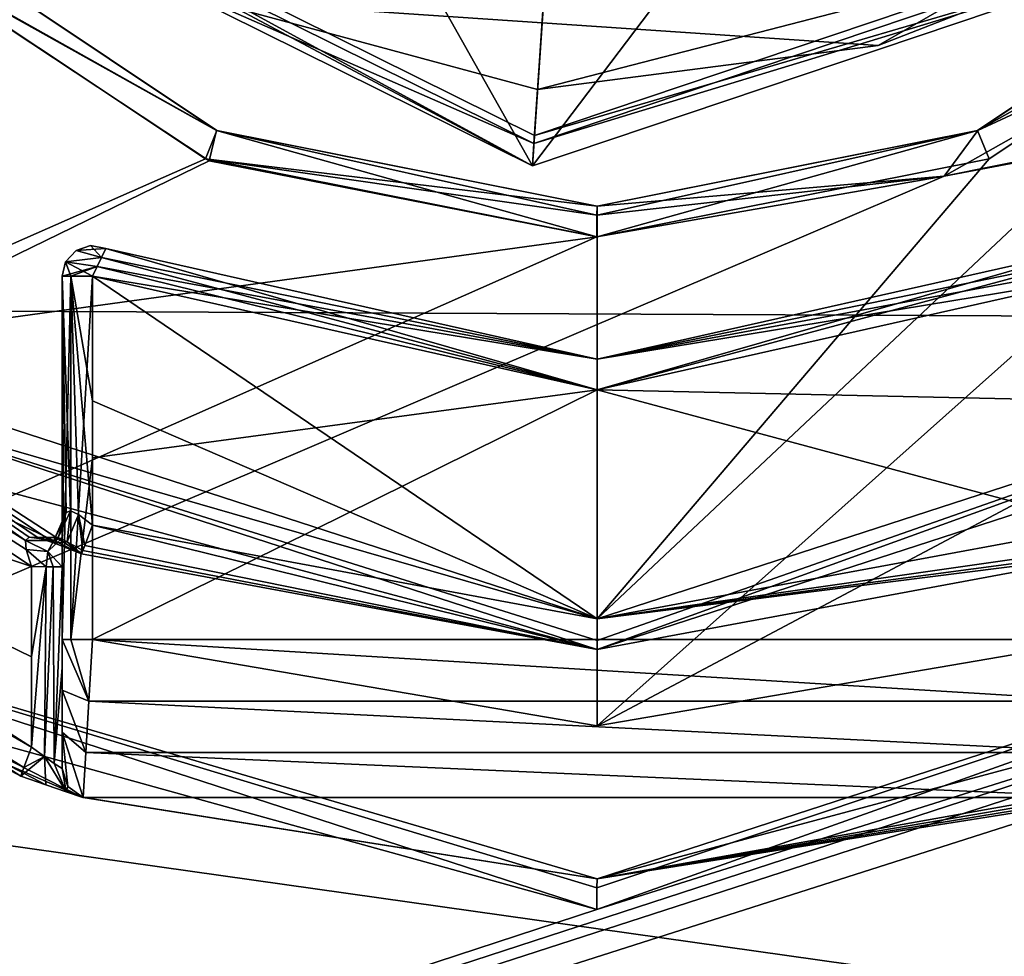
# Model space of a CAD drawing. Header units: millimetres. Extents: x -98 to 58, y -78 to 78.
# Tile 8 of 106: x -58.28 to -51.84, y -11.41 to -5.28. Entities that reach past the tile are written whole.
import ezdxf

# ---------------------------------------------------------------- set-up
doc = ezdxf.new("R2010")
doc.units = ezdxf.units.MM
doc.header["$LTSCALE"] = 52.148148
for name, color, linetype in [('334', 7, 'CONTINUOUS'), ('343', 7, 'CONTINUOUS'), ('345', 7, 'CONTINUOUS'), ('346', 7, 'CONTINUOUS'), ('352', 7, 'CONTINUOUS'), ('354', 7, 'CONTINUOUS'), ('355', 7, 'CONTINUOUS'), ('357', 7, 'CONTINUOUS'), ('373', 7, 'CONTINUOUS'), ('374', 7, 'CONTINUOUS'), ('375', 7, 'CONTINUOUS'), ('377', 7, 'CONTINUOUS'), ('383', 7, 'CONTINUOUS'), ('384', 7, 'CONTINUOUS'), ('385', 7, 'CONTINUOUS'), ('386', 7, 'CONTINUOUS'), ('406', 7, 'CONTINUOUS'), ('417', 7, 'CONTINUOUS'), ('418', 7, 'CONTINUOUS'), ('423', 7, 'CONTINUOUS'), ('424', 7, 'CONTINUOUS'), ('480', 7, 'CONTINUOUS'), ('484', 7, 'CONTINUOUS'), ('488', 7, 'CONTINUOUS'), ('492', 7, 'CONTINUOUS'), ('494', 7, 'CONTINUOUS'), ('500', 7, 'CONTINUOUS'), ('501', 7, 'CONTINUOUS'), ('503', 7, 'CONTINUOUS'), ('504', 7, 'CONTINUOUS'), ('507', 7, 'CONTINUOUS'), ('533', 7, 'CONTINUOUS'), ('534', 7, 'CONTINUOUS'), ('584', 7, 'CONTINUOUS'), ('590', 7, 'CONTINUOUS'), ('591', 7, 'CONTINUOUS'), ('618', 7, 'CONTINUOUS'), ('622', 7, 'CONTINUOUS'), ('633', 7, 'CONTINUOUS'), ('641', 7, 'CONTINUOUS'), ('729', 7, 'CONTINUOUS'), ('740', 7, 'CONTINUOUS'), ('742', 7, 'CONTINUOUS'), ('746', 7, 'CONTINUOUS'), ('748', 7, 'CONTINUOUS'), ('755', 7, 'CONTINUOUS'), ('808', 7, 'CONTINUOUS'), ('809', 7, 'CONTINUOUS')]:
    doc.layers.add(name, color=color, linetype=linetype)

msp = doc.modelspace()

# ---------------------------------------------------------------- linework, layer by layer
at = {"layer": '334', "linetype": 'CONTINUOUS'}
for points in [[(-59.0582, -3.9779, 46), (-54.9102, -6.036, 46), (-54.8526, -5.1879, 46), (-59.0582, -3.9779, 46)], [(-54.9102, -6.036, 46), (-50.5219, -4.558, 46), (-54.8526, -5.1879, 46), (-54.9102, -6.036, 46)]]:
    msp.add_3dface(points, dxfattribs=at)
at = {"layer": '343', "linetype": 'CONTINUOUS'}
for points in [[(-54.9238, -6.2356, 45.7999), (-59.209, -4.1095, 45.7999), (-54.9238, -6.2356, 20), (-54.9238, -6.2356, 45.7999)], [(-54.9238, -6.2356, 20), (-59.209, -4.1095, 45.7999), (-59.2089, -4.1096, 20), (-54.9238, -6.2356, 20)], [(-50.3903, -4.7088, 45.7999), (-54.9238, -6.2356, 45.7999), (-50.3904, -4.7089, 20), (-50.3903, -4.7088, 45.7999)], [(-50.3904, -4.7089, 20), (-54.9238, -6.2356, 45.7999), (-54.9238, -6.2356, 20), (-50.3904, -4.7089, 20)]]:
    msp.add_3dface(points, dxfattribs=at)
at = {"layer": '345', "linetype": 'CONTINUOUS'}
for points in [[(-59.0582, -3.9779, 46), (-59.209, -4.1095, 45.7999), (-54.9238, -6.2356, 45.7999), (-59.0582, -3.9779, 46)], [(-54.9102, -6.036, 46), (-59.0582, -3.9779, 46), (-54.9238, -6.2356, 45.7999), (-54.9102, -6.036, 46)], [(-50.5219, -4.558, 46), (-54.9102, -6.036, 46), (-50.3903, -4.7088, 45.7999), (-50.5219, -4.558, 46)], [(-54.9102, -6.036, 46), (-54.9238, -6.2356, 45.7999), (-50.3903, -4.7088, 45.7999), (-54.9102, -6.036, 46)]]:
    msp.add_3dface(points, dxfattribs=at)
at = {"layer": '346', "linetype": 'CONTINUOUS'}
for points in [[(-57.137, -2.3014, 20), (-54.9238, -6.2356, 20), (-59.2089, -4.1096, 20), (-57.137, -2.3014, 20)], [(-57.137, -2.3014, 20), (-54.7373, -3.4919, 20), (-54.9238, -6.2356, 20), (-57.137, -2.3014, 20)], [(-54.7373, -3.4919, 20), (-52.1986, -2.637, 20), (-54.9238, -6.2356, 20), (-54.7373, -3.4919, 20)], [(-52.1986, -2.637, 20), (-50.3904, -4.7089, 20), (-54.9238, -6.2356, 20), (-52.1986, -2.637, 20)]]:
    msp.add_3dface(points, dxfattribs=at)
at = {"layer": '352', "linetype": 'CONTINUOUS'}
for points in [[(-52.6624, -5.4485, 56.5), (-50.7154, -4.3289, 56.5), (-57.0578, -5.1498, 56.5), (-52.6624, -5.4485, 56.5)], [(-54.8899, -5.7368, 56.5), (-52.6624, -5.4485, 56.5), (-57.0578, -5.1498, 56.5), (-54.8899, -5.7368, 56.5)]]:
    msp.add_3dface(points, dxfattribs=at)
at = {"layer": '354', "linetype": 'CONTINUOUS'}
for points in [[(-54.9238, -6.2356, 46.5), (-59.2089, -4.1096, 46.5), (-54.8187, -4.6891, 46.5), (-54.9238, -6.2356, 46.5)], [(-50.3904, -4.7089, 46.5), (-54.9238, -6.2356, 46.5), (-54.8187, -4.6891, 46.5), (-50.3904, -4.7089, 46.5)]]:
    msp.add_3dface(points, dxfattribs=at)
at = {"layer": '355', "linetype": 'CONTINUOUS'}
for points in [[(-59.2089, -4.1096, 46.5), (-54.9238, -6.2356, 46.5), (-59.2089, -4.1096, 56), (-59.2089, -4.1096, 46.5)], [(-59.2089, -4.1096, 56), (-54.9238, -6.2356, 46.5), (-54.9238, -6.2356, 56), (-59.2089, -4.1096, 56)], [(-54.9238, -6.2356, 46.5), (-50.3904, -4.7089, 46.5), (-54.9238, -6.2356, 56), (-54.9238, -6.2356, 46.5)], [(-54.9238, -6.2356, 56), (-50.3904, -4.7089, 46.5), (-50.3904, -4.7089, 56), (-54.9238, -6.2356, 56)]]:
    msp.add_3dface(points, dxfattribs=at)
at = {"layer": '357', "linetype": 'CONTINUOUS'}
for points in [[(-59.2089, -4.1096, 56), (-54.9238, -6.2356, 56), (-59.0986, -4.0133, 56.3536), (-59.2089, -4.1096, 56)], [(-57.0578, -5.1498, 56.5), (-59.0986, -4.0133, 56.3536), (-54.9138, -6.0895, 56.3536), (-57.0578, -5.1498, 56.5)], [(-59.0986, -4.0133, 56.3536), (-54.9238, -6.2356, 56), (-54.9138, -6.0895, 56.3536), (-59.0986, -4.0133, 56.3536)], [(-50.7154, -4.3289, 56.5), (-52.6624, -5.4485, 56.5), (-50.4867, -4.5986, 56.3536), (-50.7154, -4.3289, 56.5)], [(-54.8899, -5.7368, 56.5), (-54.9138, -6.0895, 56.3536), (-50.4867, -4.5986, 56.3536), (-54.8899, -5.7368, 56.5)], [(-54.9138, -6.0895, 56.3536), (-50.3904, -4.7089, 56), (-50.4867, -4.5986, 56.3536), (-54.9138, -6.0895, 56.3536)], [(-52.6624, -5.4485, 56.5), (-54.8899, -5.7368, 56.5), (-50.4867, -4.5986, 56.3536), (-52.6624, -5.4485, 56.5)], [(-54.9238, -6.2356, 56), (-50.3904, -4.7089, 56), (-54.9138, -6.0895, 56.3536), (-54.9238, -6.2356, 56)], [(-54.8899, -5.7368, 56.5), (-57.0578, -5.1498, 56.5), (-54.9138, -6.0895, 56.3536), (-54.8899, -5.7368, 56.5)]]:
    msp.add_3dface(points, dxfattribs=at)
at = {"layer": '373', "linetype": 'CONTINUOUS'}
for points in [[(-52.0126, -6.0052, 27.6), (-52.0114, -6.0047, 28.617), (-49.9038, -4.5962, 27.6), (-52.0126, -6.0052, 27.6)], [(-52.0114, -6.0047, 28.617), (-49.9012, -4.5936, 28.643), (-49.9038, -4.5962, 27.6), (-52.0114, -6.0047, 28.617)], [(-54.5, -6.5, 28.5864), (-52.0114, -6.0047, 28.617), (-54.5, -6.5, 27.6), (-54.5, -6.5, 28.5864)], [(-54.5, -6.5, 27.6), (-52.0114, -6.0047, 28.617), (-52.0126, -6.0052, 27.6), (-54.5, -6.5, 27.6)]]:
    msp.add_3dface(points, dxfattribs=at)
at = {"layer": '374', "linetype": 'CONTINUOUS'}
for points in [[(-59.097, -4.5953, 28.5299), (-56.9889, -6.0046, 28.5558), (-59.0962, -4.5962, 27.6), (-59.097, -4.5953, 28.5299)], [(-59.0962, -4.5962, 27.6), (-56.9889, -6.0046, 28.5558), (-56.9874, -6.0052, 27.6), (-59.0962, -4.5962, 27.6)], [(-56.9889, -6.0046, 28.5558), (-54.5, -6.5, 28.5864), (-56.9874, -6.0052, 27.6), (-56.9889, -6.0046, 28.5558)], [(-54.5, -6.5, 28.5864), (-54.5, -6.5, 27.6), (-56.9874, -6.0052, 27.6), (-54.5, -6.5, 28.5864)]]:
    msp.add_3dface(points, dxfattribs=at)
at = {"layer": '375', "linetype": 'CONTINUOUS'}
for points in [[(-90.8905, -23.0337, 25.0381), (-94.5387, 0, 25.0381), (-54.5024, -11.1008, 25.7726), (-90.8905, -23.0337, 25.0381)], [(-54.5024, -11.1008, 25.7726), (-94.5387, 0, 25.0381), (-61.028, -8.9801, 25.6946), (-54.5024, -11.1008, 25.7726)], [(-90.8905, -23.0337, 25.0381), (-25.3145, -2.0875, 25.9944), (-80.3031, -43.8128, 25.0381), (-90.8905, -23.0337, 25.0381)], [(-25.3145, -2.0875, 25.9944), (-90.8905, -23.0337, 25.0381), (-48.1467, -9.1012, 25.8485), (-25.3145, -2.0875, 25.9944)], [(-25.3145, -2.0875, 25.9944), (-25.0434, -4.2436, 25.9925), (-80.3031, -43.8128, 25.0381), (-25.3145, -2.0875, 25.9944)], [(-80.3031, -43.8128, 25.0381), (-25.0434, -4.2436, 25.9925), (-63.8128, -60.3031, 25.0381), (-80.3031, -43.8128, 25.0381)], [(-25.0434, -4.2436, 25.9925), (-24.461, -6.8442, 25.9884), (-63.8128, -60.3031, 25.0381), (-25.0434, -4.2436, 25.9925)], [(-63.8128, -60.3031, 25.0381), (-24.461, -6.8442, 25.9884), (-43.0337, -70.8905, 25.0381), (-63.8128, -60.3031, 25.0381)], [(-90.8905, -23.0337, 25.0381), (-54.5024, -11.1008, 25.7726), (-48.1467, -9.1012, 25.8485), (-90.8905, -23.0337, 25.0381)]]:
    msp.add_3dface(points, dxfattribs=at)
at = {"layer": '377', "linetype": 'CONTINUOUS'}
for points in [[(-20.9467, -0.3773, 28.9998), (-20.9501, -0.0025, 28.9998), (-52.2314, -6.3039, 28.8135), (-20.9467, -0.3773, 28.9998)], [(-52.2314, -6.3039, 28.8135), (-20.9501, -0.0025, 28.9998), (-50.2723, -5.1964, 28.8369), (-52.2314, -6.3039, 28.8135)], [(-92.8062, -23.6562, 27.9864), (-81.9326, -44.9967, 27.9864), (-20.9467, -0.3773, 28.9998), (-92.8062, -23.6562, 27.9864)], [(-92.8062, -23.6562, 27.9864), (-20.9467, -0.3773, 28.9998), (-52.2314, -6.3039, 28.8135), (-92.8062, -23.6562, 27.9864)], [(-20.9467, -0.3773, 28.9998), (-81.9326, -44.9967, 27.9864), (-20.9358, -0.773, 28.9997), (-20.9467, -0.3773, 28.9998)], [(-81.9326, -44.9967, 27.9864), (-64.9967, -61.9326, 27.9864), (-20.9358, -0.773, 28.9997), (-81.9326, -44.9967, 27.9864)], [(-20.9358, -0.773, 28.9997), (-64.9967, -61.9326, 27.9864), (-20.9094, -1.3043, 28.9996), (-20.9358, -0.773, 28.9997)], [(-64.9967, -61.9326, 27.9864), (-43.6562, -72.8062, 27.9864), (-20.9094, -1.3043, 28.9996), (-64.9967, -61.9326, 27.9864)], [(-59.224, -4.7542, 28.73), (-92.8062, -23.6562, 27.9864), (-57.0375, -6.2024, 28.7561), (-59.224, -4.7542, 28.73)], [(-57.0375, -6.2024, 28.7561), (-92.8062, -23.6562, 27.9864), (-54.5024, -6.7005, 28.7864), (-57.0375, -6.2024, 28.7561)], [(-54.5024, -6.7005, 28.7864), (-92.8062, -23.6562, 27.9864), (-52.2314, -6.3039, 28.8135), (-54.5024, -6.7005, 28.7864)]]:
    msp.add_3dface(points, dxfattribs=at)
at = {"layer": '383', "linetype": 'CONTINUOUS'}
for points in [[(-59.2, -8.1406, 24.4), (-57.8718, -8.7745, 24), (-61.1469, -6.6467, 24), (-59.2, -8.1406, 24.4)], [(-48.9748, -7.6048, 27.2), (-54.4999, -9.4, 24), (-54.5, -9.4, 24.4), (-48.9748, -7.6048, 27.2)], [(-54.5, -9.4, 27.2), (-48.9748, -7.6048, 27.2), (-54.5, -9.4, 24.4), (-54.5, -9.4, 27.2)], [(-51.1292, -8.7748, 24), (-54.4999, -9.4, 24), (-48.9748, -7.6048, 27.2), (-51.1292, -8.7748, 24)], [(-54.5, -9.4, 24.4), (-57.8718, -8.7745, 24), (-59.2, -8.1406, 24.4), (-54.5, -9.4, 24.4)], [(-54.4999, -9.4, 24), (-57.8718, -8.7745, 24), (-54.5, -9.4, 24.4), (-54.4999, -9.4, 24)]]:
    msp.add_3dface(points, dxfattribs=at)
at = {"layer": '384', "linetype": 'CONTINUOUS'}
for points in [[(-54.5, -9.4, 27.2), (-59.2, -8.1406, 24.4), (-60.0252, -7.6048, 27.2), (-54.5, -9.4, 27.2)], [(-54.5, -9.4, 27.2), (-54.5, -9.4, 24.4), (-59.2, -8.1406, 24.4), (-54.5, -9.4, 27.2)]]:
    msp.add_3dface(points, dxfattribs=at)
at = {"layer": '385', "linetype": 'CONTINUOUS'}
for points in [[(-58.2692, -10.2276, 24), (-60.9089, -8.8168, 25.4947), (-62.2075, -7.7075, 24), (-58.2692, -10.2276, 24)], [(-57.8695, -10.3661, 25.5316), (-60.9089, -8.8168, 25.4947), (-58.106, -10.2862, 23.9665), (-57.8695, -10.3661, 25.5316)], [(-58.106, -10.2862, 23.9665), (-60.9089, -8.8168, 25.4947), (-58.2692, -10.2276, 24), (-58.106, -10.2862, 23.9665)], [(-49.05, -9.4397, 24.4), (-54.5, -10.9, 24.4), (-50.7308, -10.2276, 24), (-49.05, -9.4397, 24.4)], [(-50.7308, -10.2276, 24), (-54.5, -10.9, 24.4), (-50.8925, -10.2857, 23.9672), (-50.7308, -10.2276, 24)], [(-57.9736, -10.3317, 23.8754), (-57.8695, -10.3661, 25.5316), (-58.106, -10.2862, 23.9665), (-57.9736, -10.3317, 23.8754)], [(-50.8925, -10.2857, 23.9672), (-54.5, -10.9, 24.4), (-51.0249, -10.3312, 23.8769), (-50.8925, -10.2857, 23.9672)], [(-57.8617, -10.3687, 23.6), (-57.8695, -10.3661, 25.5316), (-57.9736, -10.3317, 23.8754), (-57.8617, -10.3687, 23.6)], [(-54.5, -10.9, 25.5726), (-57.8695, -10.3661, 25.5316), (-54.5, -10.9, 24.4), (-54.5, -10.9, 25.5726)], [(-54.5, -10.9, 24.4), (-57.8695, -10.3661, 25.5316), (-54.5, -10.9, 23.3), (-54.5, -10.9, 24.4)], [(-54.5, -10.9, 23.3), (-57.8695, -10.3661, 25.5316), (-57.8617, -10.3687, 23.6), (-54.5, -10.9, 23.3)], [(-51.0249, -10.3312, 23.8769), (-54.5, -10.9, 24.4), (-51.1383, -10.3687, 23.6), (-51.0249, -10.3312, 23.8769)], [(-57.8617, -10.3687, 23.2995), (-54.5, -10.9, 23.3), (-57.8617, -10.3687, 23.4498), (-57.8617, -10.3687, 23.2995)], [(-57.8617, -10.3687, 23.4498), (-54.5, -10.9, 23.3), (-57.8617, -10.3687, 23.6), (-57.8617, -10.3687, 23.4498)], [(-51.1383, -10.3687, 23.6), (-54.5, -10.9, 24.4), (-51.1383, -10.3687, 23.4498), (-51.1383, -10.3687, 23.6)], [(-51.1383, -10.3687, 23.4498), (-54.5, -10.9, 24.4), (-51.1383, -10.3687, 23.2995), (-51.1383, -10.3687, 23.4498)], [(-51.1383, -10.3687, 23.2995), (-54.5, -10.9, 24.4), (-54.5, -10.9, 23.3), (-51.1383, -10.3687, 23.2995)]]:
    msp.add_3dface(points, dxfattribs=at)
at = {"layer": '386', "linetype": 'CONTINUOUS'}
for points in [[(-54.5, -10.9, 25.5726), (-49.05, -9.4397, 24.4), (-48.0926, -8.8179, 25.6506), (-54.5, -10.9, 25.5726)], [(-54.5, -10.9, 25.5726), (-54.5, -10.9, 24.4), (-49.05, -9.4397, 24.4), (-54.5, -10.9, 25.5726)]]:
    msp.add_3dface(points, dxfattribs=at)
at = {"layer": '406', "linetype": 'CONTINUOUS'}
for points in [[(-58, -6.957, 23.6), (-58, -6.957, 22.5), (-58, -9.3338, 22.5), (-58, -6.957, 23.6)], [(-58, -7.9077, 23.6), (-58, -6.957, 23.6), (-58, -9.3338, 22.5), (-58, -7.9077, 23.6)], [(-58, -8.8584, 23.6), (-58, -7.9077, 23.6), (-58, -9.3338, 22.5), (-58, -8.8584, 23.6)], [(-58, -9.5184, 23.6), (-58, -8.8584, 23.6), (-58, -9.3338, 22.5), (-58, -9.5184, 23.6)], [(-58, -9.6653, 22.5638), (-58, -9.5184, 23.6), (-58, -9.3338, 22.5), (-58, -9.6653, 22.5638)], [(-58, -10.1784, 23.6), (-58, -9.5184, 23.6), (-58, -10.1784, 23.3), (-58, -10.1784, 23.6)], [(-58, -10.1784, 23.3), (-58, -9.5184, 23.6), (-58, -9.9416, 22.7437), (-58, -10.1784, 23.3)], [(-58, -9.9416, 22.7437), (-58, -9.5184, 23.6), (-58, -9.6653, 22.5638), (-58, -9.9416, 22.7437)]]:
    msp.add_3dface(points, dxfattribs=at)
at = {"layer": '417', "linetype": 'CONTINUOUS'}
for points in [[(-48.9748, -7.6048, 27.2), (-54.5, -9.4, 27.2), (-49.0936, -7.4438, 27.4), (-48.9748, -7.6048, 27.2)], [(-54.5, -9.4, 27.2), (-54.5, -9.3414, 27.3414), (-49.0936, -7.4438, 27.4), (-54.5, -9.4, 27.2)], [(-54.5, -9.3414, 27.3414), (-54.5, -9.2, 27.4), (-49.0936, -7.4438, 27.4), (-54.5, -9.3414, 27.3414)]]:
    msp.add_3dface(points, dxfattribs=at)
at = {"layer": '418', "linetype": 'CONTINUOUS'}
for points in [[(-54.5, -9.2, 27.4), (-60.0252, -7.6048, 27.2), (-59.9064, -7.4438, 27.4), (-54.5, -9.2, 27.4)], [(-54.5, -9.4, 27.2), (-60.0252, -7.6048, 27.2), (-54.5, -9.3414, 27.3414), (-54.5, -9.4, 27.2)], [(-60.0252, -7.6048, 27.2), (-54.5, -9.2, 27.4), (-54.5, -9.3414, 27.3414), (-60.0252, -7.6048, 27.2)]]:
    msp.add_3dface(points, dxfattribs=at)
at = {"layer": '423', "linetype": 'CONTINUOUS'}
for points in [[(-59.0962, -4.5962, 27.6), (-56.9874, -6.0052, 27.6), (-59.2368, -4.7384, 27.4), (-59.0962, -4.5962, 27.6)], [(-59.2368, -4.7384, 27.4), (-56.9874, -6.0052, 27.6), (-57.0624, -6.1906, 27.4), (-59.2368, -4.7384, 27.4)], [(-56.9874, -6.0052, 27.6), (-54.5, -6.5, 27.6), (-57.0624, -6.1906, 27.4), (-56.9874, -6.0052, 27.6)], [(-57.0624, -6.1906, 27.4), (-54.5, -6.5, 27.6), (-54.5, -6.5586, 27.4586), (-57.0624, -6.1906, 27.4)], [(-54.5, -6.7, 27.4), (-57.0624, -6.1906, 27.4), (-54.5, -6.5586, 27.4586), (-54.5, -6.7, 27.4)]]:
    msp.add_3dface(points, dxfattribs=at)
at = {"layer": '424', "linetype": 'CONTINUOUS'}
for points in [[(-52.0126, -6.0052, 27.6), (-49.9038, -4.5962, 27.6), (-49.7632, -4.7384, 27.4), (-52.0126, -6.0052, 27.6)], [(-51.9376, -6.1906, 27.4), (-52.0126, -6.0052, 27.6), (-49.7632, -4.7384, 27.4), (-51.9376, -6.1906, 27.4)], [(-54.5, -6.5, 27.6), (-52.0126, -6.0052, 27.6), (-54.5, -6.5586, 27.4586), (-54.5, -6.5, 27.6)], [(-52.0126, -6.0052, 27.6), (-54.5, -6.7, 27.4), (-54.5, -6.5586, 27.4586), (-52.0126, -6.0052, 27.6)], [(-54.5, -6.7, 27.4), (-52.0126, -6.0052, 27.6), (-51.9376, -6.1906, 27.4), (-54.5, -6.7, 27.4)]]:
    msp.add_3dface(points, dxfattribs=at)
at = {"layer": '480', "linetype": 'CONTINUOUS'}
for points in [[(-54.5, -7.7, 23.8), (-57.7143, -6.7763, 23.6), (-57.7421, -6.8349, 23.7475), (-54.5, -7.7, 23.8)], [(-54.5, -7.5, 23.6), (-57.7143, -6.7763, 23.6), (-54.5, -7.7, 23.8), (-54.5, -7.5, 23.6)], [(-51.2857, -6.7763, 23.6), (-54.5, -7.5, 23.6), (-51.2579, -6.8349, 23.7475), (-51.2857, -6.7763, 23.6)], [(-57.7697, -6.8931, 23.7871), (-54.5, -7.7, 23.8), (-57.7421, -6.8349, 23.7475), (-57.7697, -6.8931, 23.7871)], [(-51.2579, -6.8349, 23.7475), (-54.5, -7.5, 23.6), (-51.2303, -6.8931, 23.7871), (-51.2579, -6.8349, 23.7475)], [(-57.8, -6.957, 23.8), (-54.5, -7.7, 23.8), (-57.7697, -6.8931, 23.7871), (-57.8, -6.957, 23.8)], [(-51.2303, -6.8931, 23.7871), (-54.5, -7.5, 23.6), (-51.2, -6.957, 23.8), (-51.2303, -6.8931, 23.7871)], [(-51.2, -6.957, 23.8), (-54.5, -7.5, 23.6), (-54.5, -7.7, 23.8), (-51.2, -6.957, 23.8)]]:
    msp.add_3dface(points, dxfattribs=at)
at = {"layer": '484', "linetype": 'CONTINUOUS'}
for points in [[(-57.7143, -6.7763, 22.5), (-54.5, -7.5, 22.5), (-57.7421, -6.8349, 22.3526), (-57.7143, -6.7763, 22.5)], [(-51.2857, -6.7763, 22.5), (-54.4992, -7.7, 22.3), (-54.5, -7.5, 22.5), (-51.2857, -6.7763, 22.5)], [(-51.2606, -6.8292, 22.3586), (-54.4992, -7.7, 22.3), (-51.2857, -6.7763, 22.5), (-51.2606, -6.8292, 22.3586)], [(-57.7421, -6.8349, 22.3526), (-54.5, -7.5, 22.5), (-57.7698, -6.8933, 22.3128), (-57.7421, -6.8349, 22.3526)], [(-51.2, -6.9567, 22.3), (-54.4992, -7.7, 22.3), (-51.2606, -6.8292, 22.3586), (-51.2, -6.9567, 22.3)], [(-54.5, -7.5, 22.5), (-57.8, -6.9568, 22.3), (-57.7698, -6.8933, 22.3128), (-54.5, -7.5, 22.5)], [(-54.4992, -7.7, 22.3), (-57.8, -6.9568, 22.3), (-54.5, -7.5, 22.5), (-54.4992, -7.7, 22.3)]]:
    msp.add_3dface(points, dxfattribs=at)
at = {"layer": '488', "linetype": 'CONTINUOUS'}
for points in [[(-58.2, -10.0399, 23.8), (-62.2075, -7.7075, 24), (-62.066, -7.566, 23.8), (-58.2, -10.0399, 23.8)], [(-58.2692, -10.2276, 24), (-62.2075, -7.7075, 24), (-58.2489, -10.1726, 23.8586), (-58.2692, -10.2276, 24)], [(-58.2489, -10.1726, 23.8586), (-62.2075, -7.7075, 24), (-58.2, -10.0399, 23.8), (-58.2489, -10.1726, 23.8586)]]:
    msp.add_3dface(points, dxfattribs=at)
at = {"layer": '492', "linetype": 'CONTINUOUS'}
for points in [[(-57.813, -6.7574, 22.5), (-57.7421, -6.8349, 22.3526), (-57.9083, -6.7889, 22.5), (-57.813, -6.7574, 22.5)], [(-57.7143, -6.7763, 22.5), (-57.7421, -6.8349, 22.3526), (-57.813, -6.7574, 22.5), (-57.7143, -6.7763, 22.5)], [(-57.9083, -6.7889, 22.5), (-57.7421, -6.8349, 22.3526), (-57.9764, -6.8627, 22.5), (-57.9083, -6.7889, 22.5)], [(-58, -6.957, 22.5), (-57.9764, -6.8627, 22.5), (-57.9414, -6.957, 22.3586), (-58, -6.957, 22.5)], [(-57.7421, -6.8349, 22.3526), (-57.7698, -6.8933, 22.3128), (-57.9764, -6.8627, 22.5), (-57.7421, -6.8349, 22.3526)], [(-57.7698, -6.8933, 22.3128), (-57.8, -6.9568, 22.3), (-57.9764, -6.8627, 22.5), (-57.7698, -6.8933, 22.3128)], [(-57.9764, -6.8627, 22.5), (-57.8, -6.9568, 22.3), (-57.9414, -6.957, 22.3586), (-57.9764, -6.8627, 22.5)]]:
    msp.add_3dface(points, dxfattribs=at)
at = {"layer": '494', "linetype": 'CONTINUOUS'}
for points in [[(-58.2, -8.8578, 23.8), (-58.1047, -8.8583, 23.7758), (-58.2, -9.4489, 23.8), (-58.2, -8.8578, 23.8)], [(-58.1153, -10.1007, 23.7812), (-58.2, -10.0399, 23.8), (-58.1047, -8.8583, 23.7758), (-58.1153, -10.1007, 23.7812)], [(-58.1047, -8.8583, 23.7758), (-58.2, -10.0399, 23.8), (-58.2, -9.4489, 23.8), (-58.1047, -8.8583, 23.7758)], [(-58.0509, -10.1448, 23.7333), (-58.1153, -10.1007, 23.7812), (-58.0586, -8.8583, 23.7414), (-58.0509, -10.1448, 23.7333)], [(-58.0586, -8.8583, 23.7414), (-58.1153, -10.1007, 23.7812), (-58.1047, -8.8583, 23.7758), (-58.0586, -8.8583, 23.7414)], [(-58, -8.8584, 23.6), (-58.0509, -10.1448, 23.7333), (-58.0586, -8.8583, 23.7414), (-58, -8.8584, 23.6)], [(-58, -8.8584, 23.6), (-58, -9.5184, 23.6), (-58.0509, -10.1448, 23.7333), (-58, -8.8584, 23.6)], [(-58, -9.5184, 23.6), (-58, -10.1784, 23.6), (-58.0509, -10.1448, 23.7333), (-58, -9.5184, 23.6)]]:
    msp.add_3dface(points, dxfattribs=at)
at = {"layer": '500', "linetype": 'CONTINUOUS'}
for points in [[(-58, -10.1784, 23.6), (-58, -10.1784, 23.3), (-57.9618, -10.296, 23.3), (-58, -10.1784, 23.6)], [(-58, -10.1784, 23.6), (-57.9618, -10.296, 23.3), (-57.9618, -10.296, 23.6), (-58, -10.1784, 23.6)], [(-57.8617, -10.3687, 23.2995), (-57.8617, -10.3687, 23.4498), (-57.9618, -10.296, 23.6), (-57.8617, -10.3687, 23.2995)], [(-57.9618, -10.296, 23.3), (-57.8617, -10.3687, 23.2995), (-57.9618, -10.296, 23.6), (-57.9618, -10.296, 23.3)], [(-57.8617, -10.3687, 23.4498), (-57.8617, -10.3687, 23.6), (-57.9618, -10.296, 23.6), (-57.8617, -10.3687, 23.4498)]]:
    msp.add_3dface(points, dxfattribs=at)
at = {"layer": '501', "linetype": 'CONTINUOUS'}
for points in [[(-58, -9.3338, 22.5), (-58, -6.957, 22.5), (-57.9414, -6.957, 22.3586), (-58, -9.3338, 22.5)], [(-58, -9.3338, 22.5), (-57.9414, -6.957, 22.3586), (-57.9414, -9.3338, 22.3586), (-58, -9.3338, 22.5)], [(-57.9414, -6.957, 22.3586), (-57.8, -6.9568, 22.3), (-57.9414, -9.3338, 22.3586), (-57.9414, -6.957, 22.3586)], [(-57.9414, -9.3338, 22.3586), (-57.8, -6.9568, 22.3), (-57.8, -8.1455, 22.3), (-57.9414, -9.3338, 22.3586)], [(-57.8, -9.3341, 22.3), (-57.9414, -9.3338, 22.3586), (-57.8, -8.1455, 22.3), (-57.8, -9.3341, 22.3)]]:
    msp.add_3dface(points, dxfattribs=at)
at = {"layer": '503', "linetype": 'CONTINUOUS'}
for points in [[(-58, -6.957, 23.6), (-58, -7.9077, 23.6), (-57.999, -8.6703, 23.6199), (-58, -6.957, 23.6)], [(-57.9414, -6.957, 23.7414), (-58, -6.957, 23.6), (-57.9439, -8.4923, 23.7389), (-57.9414, -6.957, 23.7414)], [(-57.9439, -8.4923, 23.7389), (-58, -6.957, 23.6), (-57.9729, -8.5045, 23.7005), (-57.9439, -8.4923, 23.7389)], [(-57.9729, -8.5045, 23.7005), (-58, -6.957, 23.6), (-57.9913, -8.5592, 23.6583), (-57.9729, -8.5045, 23.7005)], [(-57.9913, -8.5592, 23.6583), (-58, -6.957, 23.6), (-57.999, -8.6703, 23.6199), (-57.9913, -8.5592, 23.6583)], [(-57.8921, -8.5175, 23.7775), (-57.9414, -6.957, 23.7414), (-57.9439, -8.4923, 23.7389), (-57.8921, -8.5175, 23.7775)], [(-57.8, -6.957, 23.8), (-57.9414, -6.957, 23.7414), (-57.8, -7.7722, 23.8), (-57.8, -6.957, 23.8)], [(-57.8, -7.7722, 23.8), (-57.9414, -6.957, 23.7414), (-57.8, -8.5874, 23.8), (-57.8, -7.7722, 23.8)], [(-57.8, -8.5874, 23.8), (-57.9414, -6.957, 23.7414), (-57.8921, -8.5175, 23.7775), (-57.8, -8.5874, 23.8)], [(-58, -7.9077, 23.6), (-58, -8.8584, 23.6), (-57.999, -8.6703, 23.6199), (-58, -7.9077, 23.6)]]:
    msp.add_3dface(points, dxfattribs=at)
at = {"layer": '504', "linetype": 'CONTINUOUS'}
for points in [[(-57.813, -6.7574, 22.5), (-57.9083, -6.7889, 22.5), (-57.813, -6.7574, 23.6), (-57.813, -6.7574, 22.5)], [(-57.813, -6.7574, 23.6), (-57.9083, -6.7889, 22.5), (-57.9083, -6.7889, 23.6), (-57.813, -6.7574, 23.6)], [(-57.7143, -6.7763, 23.6), (-57.7143, -6.7763, 22.5), (-57.813, -6.7574, 22.5), (-57.7143, -6.7763, 23.6)], [(-57.7143, -6.7763, 23.6), (-57.813, -6.7574, 22.5), (-57.813, -6.7574, 23.6), (-57.7143, -6.7763, 23.6)], [(-57.9083, -6.7889, 22.5), (-57.9764, -6.8627, 22.5), (-57.9083, -6.7889, 23.6), (-57.9083, -6.7889, 22.5)], [(-57.9083, -6.7889, 23.6), (-57.9764, -6.8627, 22.5), (-57.9764, -6.8627, 23.6), (-57.9083, -6.7889, 23.6)], [(-58, -6.957, 22.5), (-58, -6.957, 23.6), (-57.9764, -6.8627, 23.6), (-58, -6.957, 22.5)], [(-57.9764, -6.8627, 22.5), (-58, -6.957, 22.5), (-57.9764, -6.8627, 23.6), (-57.9764, -6.8627, 22.5)]]:
    msp.add_3dface(points, dxfattribs=at)
at = {"layer": '507', "linetype": 'CONTINUOUS'}
for points in [[(-61.2944, -6.782, 23.8), (-61.1469, -6.6467, 24), (-58.2379, -8.6866, 23.8605), (-61.2944, -6.782, 23.8)], [(-61.1469, -6.6467, 24), (-57.8718, -8.7745, 24), (-58.0503, -8.7048, 23.9798), (-61.1469, -6.6467, 24)], [(-58.2379, -8.6866, 23.8605), (-61.1469, -6.6467, 24), (-58.2153, -8.6642, 23.8994), (-58.2379, -8.6866, 23.8605)], [(-58.2153, -8.6642, 23.8994), (-61.1469, -6.6467, 24), (-58.1569, -8.669, 23.9415), (-58.2153, -8.6642, 23.8994)], [(-58.1569, -8.669, 23.9415), (-61.1469, -6.6467, 24), (-58.0503, -8.7048, 23.9798), (-58.1569, -8.669, 23.9415)], [(-58.2, -8.8578, 23.8), (-61.2944, -6.782, 23.8), (-58.2335, -8.7448, 23.8222), (-58.2, -8.8578, 23.8)], [(-58.2335, -8.7448, 23.8222), (-61.2944, -6.782, 23.8), (-58.2379, -8.6866, 23.8605), (-58.2335, -8.7448, 23.8222)]]:
    msp.add_3dface(points, dxfattribs=at)
at = {"layer": '533', "linetype": 'CONTINUOUS'}
for points in [[(-48.1467, -9.1012, 25.8485), (-54.5024, -11.1008, 25.7726), (-48.0926, -8.8179, 25.6506), (-48.1467, -9.1012, 25.8485)], [(-48.0926, -8.8179, 25.6506), (-54.5024, -11.1008, 25.7726), (-54.5017, -10.9588, 25.7143), (-48.0926, -8.8179, 25.6506)], [(-54.5, -10.9, 25.5726), (-48.0926, -8.8179, 25.6506), (-54.5017, -10.9588, 25.7143), (-54.5, -10.9, 25.5726)]]:
    msp.add_3dface(points, dxfattribs=at)
at = {"layer": '534', "linetype": 'CONTINUOUS'}
for points in [[(-61.028, -8.9801, 25.6946), (-60.9089, -8.8168, 25.4947), (-57.8695, -10.3661, 25.5316), (-61.028, -8.9801, 25.6946)], [(-54.5024, -11.1008, 25.7726), (-61.028, -8.9801, 25.6946), (-54.5017, -10.9588, 25.7143), (-54.5024, -11.1008, 25.7726)], [(-61.028, -8.9801, 25.6946), (-57.8695, -10.3661, 25.5316), (-54.5, -10.9, 25.5726), (-61.028, -8.9801, 25.6946)], [(-61.028, -8.9801, 25.6946), (-54.5, -10.9, 25.5726), (-54.5017, -10.9588, 25.7143), (-61.028, -8.9801, 25.6946)]]:
    msp.add_3dface(points, dxfattribs=at)
at = {"layer": '584', "linetype": 'CONTINUOUS'}
for points in [[(-58, -9.6653, 22.5638), (-58, -9.3338, 22.5), (-57.8252, -9.7374, 22.379), (-58, -9.6653, 22.5638)], [(-58, -9.3338, 22.5), (-57.9414, -9.3338, 22.3586), (-57.8252, -9.7374, 22.379), (-58, -9.3338, 22.5)], [(-57.9414, -9.3338, 22.3586), (-57.8, -9.3341, 22.3), (-57.8252, -9.7374, 22.379), (-57.9414, -9.3338, 22.3586)], [(-58, -9.9416, 22.7437), (-58, -9.6653, 22.5638), (-57.845, -10.0735, 22.6002), (-58, -9.9416, 22.7437)], [(-57.845, -10.0735, 22.6002), (-58, -9.6653, 22.5638), (-57.8252, -9.7374, 22.379), (-57.845, -10.0735, 22.6002)], [(-58, -9.9416, 22.7437), (-57.8617, -10.3687, 23.2995), (-57.9618, -10.296, 23.3), (-58, -9.9416, 22.7437)], [(-57.8617, -10.3687, 23.2995), (-58, -9.9416, 22.7437), (-57.845, -10.0735, 22.6002), (-57.8617, -10.3687, 23.2995)], [(-58, -10.1784, 23.3), (-58, -9.9416, 22.7437), (-57.9618, -10.296, 23.3), (-58, -10.1784, 23.3)]]:
    msp.add_3dface(points, dxfattribs=at)
at = {"layer": '590', "linetype": 'CONTINUOUS'}
for points in [[(-56.9889, -6.0046, 28.5558), (-59.097, -4.5953, 28.5299), (-59.224, -4.7542, 28.73), (-56.9889, -6.0046, 28.5558)], [(-56.9889, -6.0046, 28.5558), (-59.224, -4.7542, 28.73), (-57.0375, -6.2024, 28.7561), (-56.9889, -6.0046, 28.5558)], [(-56.9889, -6.0046, 28.5558), (-57.0375, -6.2024, 28.7561), (-54.5024, -6.7005, 28.7864), (-56.9889, -6.0046, 28.5558)], [(-54.5, -6.5, 28.5864), (-56.9889, -6.0046, 28.5558), (-54.5017, -6.5587, 28.728), (-54.5, -6.5, 28.5864)], [(-56.9889, -6.0046, 28.5558), (-54.5024, -6.7005, 28.7864), (-54.5017, -6.5587, 28.728), (-56.9889, -6.0046, 28.5558)]]:
    msp.add_3dface(points, dxfattribs=at)
at = {"layer": '591', "linetype": 'CONTINUOUS'}
for points in [[(-49.9012, -4.5936, 28.643), (-52.0114, -6.0047, 28.617), (-50.2723, -5.1964, 28.8369), (-49.9012, -4.5936, 28.643)], [(-52.0114, -6.0047, 28.617), (-52.2314, -6.3039, 28.8135), (-50.2723, -5.1964, 28.8369), (-52.0114, -6.0047, 28.617)], [(-52.0114, -6.0047, 28.617), (-54.5, -6.5, 28.5864), (-52.2314, -6.3039, 28.8135), (-52.0114, -6.0047, 28.617)], [(-54.5024, -6.7005, 28.7864), (-52.2314, -6.3039, 28.8135), (-54.5017, -6.5587, 28.728), (-54.5024, -6.7005, 28.7864)], [(-52.2314, -6.3039, 28.8135), (-54.5, -6.5, 28.5864), (-54.5017, -6.5587, 28.728), (-52.2314, -6.3039, 28.8135)]]:
    msp.add_3dface(points, dxfattribs=at)
at = {"layer": '618', "linetype": 'CONTINUOUS'}
for points in [[(-54.4999, -9.4, 24), (-57.8, -8.5874, 23.8), (-57.8507, -8.7198, 23.8586), (-54.4999, -9.4, 24)], [(-57.8, -8.5874, 23.8), (-54.4999, -9.4, 24), (-54.5005, -9.2, 23.8), (-57.8, -8.5874, 23.8)], [(-51.2, -8.5876, 23.8), (-54.5005, -9.2, 23.8), (-51.1493, -8.7198, 23.8586), (-51.2, -8.5876, 23.8)], [(-57.8718, -8.7745, 24), (-54.4999, -9.4, 24), (-57.8631, -8.7519, 23.9047), (-57.8718, -8.7745, 24)], [(-57.8631, -8.7519, 23.9047), (-54.4999, -9.4, 24), (-57.8507, -8.7198, 23.8586), (-57.8631, -8.7519, 23.9047)], [(-51.1493, -8.7198, 23.8586), (-54.5005, -9.2, 23.8), (-51.1368, -8.7522, 23.9052), (-51.1493, -8.7198, 23.8586)], [(-54.5005, -9.2, 23.8), (-51.1292, -8.7748, 24), (-51.1368, -8.7522, 23.9052), (-54.5005, -9.2, 23.8)], [(-54.4999, -9.4, 24), (-51.1292, -8.7748, 24), (-54.5005, -9.2, 23.8), (-54.4999, -9.4, 24)]]:
    msp.add_3dface(points, dxfattribs=at)
at = {"layer": '622', "linetype": 'CONTINUOUS'}
for points in [[(-57.9439, -8.4923, 23.7389), (-57.9729, -8.5045, 23.7005), (-58.0248, -8.668, 23.8057), (-57.9439, -8.4923, 23.7389)], [(-57.9439, -8.4923, 23.7389), (-58.0248, -8.668, 23.8057), (-57.9674, -8.696, 23.861), (-57.9439, -8.4923, 23.7389)], [(-57.8921, -8.5175, 23.7775), (-57.9439, -8.4923, 23.7389), (-57.9674, -8.696, 23.861), (-57.8921, -8.5175, 23.7775)], [(-57.9729, -8.5045, 23.7005), (-57.9913, -8.5592, 23.6583), (-58.0543, -8.686, 23.803), (-57.9729, -8.5045, 23.7005)], [(-57.9729, -8.5045, 23.7005), (-58.0543, -8.686, 23.803), (-58.0248, -8.668, 23.8057), (-57.9729, -8.5045, 23.7005)], [(-57.9913, -8.5592, 23.6583), (-57.999, -8.6703, 23.6199), (-58.0543, -8.686, 23.803), (-57.9913, -8.5592, 23.6583)], [(-57.8631, -8.7519, 23.9047), (-57.8921, -8.5175, 23.7775), (-57.9674, -8.696, 23.861), (-57.8631, -8.7519, 23.9047)], [(-57.8, -8.5874, 23.8), (-57.8921, -8.5175, 23.7775), (-57.8507, -8.7198, 23.8586), (-57.8, -8.5874, 23.8)], [(-57.8921, -8.5175, 23.7775), (-57.8631, -8.7519, 23.9047), (-57.8507, -8.7198, 23.8586), (-57.8921, -8.5175, 23.7775)], [(-58.2379, -8.6866, 23.8605), (-58.2153, -8.6642, 23.8994), (-58.0543, -8.686, 23.803), (-58.2379, -8.6866, 23.8605)], [(-58.092, -8.7585, 23.7862), (-58.2379, -8.6866, 23.8605), (-58.0543, -8.686, 23.803), (-58.092, -8.7585, 23.7862)], [(-58.2335, -8.7448, 23.8222), (-58.2379, -8.6866, 23.8605), (-58.092, -8.7585, 23.7862), (-58.2335, -8.7448, 23.8222)], [(-58.2153, -8.6642, 23.8994), (-58.1569, -8.669, 23.9415), (-58.0248, -8.668, 23.8057), (-58.2153, -8.6642, 23.8994)], [(-58.0543, -8.686, 23.803), (-58.2153, -8.6642, 23.8994), (-58.0248, -8.668, 23.8057), (-58.0543, -8.686, 23.803)], [(-58.1569, -8.669, 23.9415), (-58.0503, -8.7048, 23.9798), (-58.0248, -8.668, 23.8057), (-58.1569, -8.669, 23.9415)], [(-57.999, -8.6703, 23.6199), (-58, -8.8584, 23.6), (-58.092, -8.7585, 23.7862), (-57.999, -8.6703, 23.6199)], [(-57.999, -8.6703, 23.6199), (-58.092, -8.7585, 23.7862), (-58.0543, -8.686, 23.803), (-57.999, -8.6703, 23.6199)], [(-58.0248, -8.668, 23.8057), (-58.0503, -8.7048, 23.9798), (-57.9674, -8.696, 23.861), (-58.0248, -8.668, 23.8057)], [(-58.1047, -8.8583, 23.7758), (-58.2, -8.8578, 23.8), (-58.2335, -8.7448, 23.8222), (-58.1047, -8.8583, 23.7758)], [(-58.1047, -8.8583, 23.7758), (-58.2335, -8.7448, 23.8222), (-58.092, -8.7585, 23.7862), (-58.1047, -8.8583, 23.7758)], [(-58.0503, -8.7048, 23.9798), (-57.8718, -8.7745, 24), (-57.9674, -8.696, 23.861), (-58.0503, -8.7048, 23.9798)], [(-57.8718, -8.7745, 24), (-57.8631, -8.7519, 23.9047), (-57.9674, -8.696, 23.861), (-57.8718, -8.7745, 24)], [(-58.0586, -8.8583, 23.7414), (-58.1047, -8.8583, 23.7758), (-58.092, -8.7585, 23.7862), (-58.0586, -8.8583, 23.7414)], [(-58, -8.8584, 23.6), (-58.0586, -8.8583, 23.7414), (-58.092, -8.7585, 23.7862), (-58, -8.8584, 23.6)]]:
    msp.add_3dface(points, dxfattribs=at)
at = {"layer": '633', "linetype": 'CONTINUOUS'}
for points in [[(-57.7143, -6.7763, 23.6), (-57.813, -6.7574, 23.6), (-57.9083, -6.7889, 23.6), (-57.7143, -6.7763, 23.6)], [(-57.7421, -6.8349, 23.7475), (-57.9083, -6.7889, 23.6), (-57.9764, -6.8627, 23.6), (-57.7421, -6.8349, 23.7475)], [(-57.7421, -6.8349, 23.7475), (-57.7143, -6.7763, 23.6), (-57.9083, -6.7889, 23.6), (-57.7421, -6.8349, 23.7475)], [(-58, -6.957, 23.6), (-57.7697, -6.8931, 23.7871), (-57.9764, -6.8627, 23.6), (-58, -6.957, 23.6)], [(-57.7697, -6.8931, 23.7871), (-57.7421, -6.8349, 23.7475), (-57.9764, -6.8627, 23.6), (-57.7697, -6.8931, 23.7871)], [(-57.7697, -6.8931, 23.7871), (-58, -6.957, 23.6), (-57.9414, -6.957, 23.7414), (-57.7697, -6.8931, 23.7871)], [(-57.8, -6.957, 23.8), (-57.7697, -6.8931, 23.7871), (-57.9414, -6.957, 23.7414), (-57.8, -6.957, 23.8)]]:
    msp.add_3dface(points, dxfattribs=at)
at = {"layer": '641', "linetype": 'CONTINUOUS'}
for points in [[(-58.2489, -10.1726, 23.8586), (-58.2, -10.0399, 23.8), (-58.1153, -10.1007, 23.7812), (-58.2489, -10.1726, 23.8586)], [(-58.106, -10.2862, 23.9665), (-58.2692, -10.2276, 24), (-58.1153, -10.1007, 23.7812), (-58.106, -10.2862, 23.9665)], [(-58.2692, -10.2276, 24), (-58.2489, -10.1726, 23.8586), (-58.1153, -10.1007, 23.7812), (-58.2692, -10.2276, 24)], [(-57.9736, -10.3317, 23.8754), (-58.106, -10.2862, 23.9665), (-58.1153, -10.1007, 23.7812), (-57.9736, -10.3317, 23.8754)], [(-57.9736, -10.3317, 23.8754), (-58.1153, -10.1007, 23.7812), (-58.0509, -10.1448, 23.7333), (-57.9736, -10.3317, 23.8754)], [(-58, -10.1784, 23.6), (-57.9736, -10.3317, 23.8754), (-58.0509, -10.1448, 23.7333), (-58, -10.1784, 23.6)], [(-57.9736, -10.3317, 23.8754), (-58, -10.1784, 23.6), (-57.9618, -10.296, 23.6), (-57.9736, -10.3317, 23.8754)], [(-57.8617, -10.3687, 23.6), (-57.9736, -10.3317, 23.8754), (-57.9618, -10.296, 23.6), (-57.8617, -10.3687, 23.6)]]:
    msp.add_3dface(points, dxfattribs=at)
at = {"layer": '729', "linetype": 'CONTINUOUS'}
for points in [[(-59.9064, -7.4438, 27.4), (-59.2368, -4.7384, 27.4), (-57.0624, -6.1906, 27.4), (-59.9064, -7.4438, 27.4)], [(-49.0936, -7.4438, 27.4), (-54.5, -9.2, 27.4), (-49.7632, -4.7384, 27.4), (-49.0936, -7.4438, 27.4)], [(-54.5, -9.2, 27.4), (-51.9376, -6.1906, 27.4), (-49.7632, -4.7384, 27.4), (-54.5, -9.2, 27.4)], [(-59.9064, -7.4438, 27.4), (-57.0624, -6.1906, 27.4), (-54.5, -6.7, 27.4), (-59.9064, -7.4438, 27.4)], [(-54.5, -9.2, 27.4), (-54.5, -6.7, 27.4), (-51.9376, -6.1906, 27.4), (-54.5, -9.2, 27.4)], [(-54.5, -9.2, 27.4), (-59.9064, -7.4438, 27.4), (-54.5, -6.7, 27.4), (-54.5, -9.2, 27.4)]]:
    msp.add_3dface(points, dxfattribs=at)
at = {"layer": '740', "linetype": 'CONTINUOUS'}
for points in [[(-58.2, -8.8578, 23.8), (-62.066, -7.566, 23.8), (-61.2944, -6.782, 23.8), (-58.2, -8.8578, 23.8)], [(-58.2, -10.0399, 23.8), (-62.066, -7.566, 23.8), (-58.2, -9.4489, 23.8), (-58.2, -10.0399, 23.8)], [(-62.066, -7.566, 23.8), (-58.2, -8.8578, 23.8), (-58.2, -9.4489, 23.8), (-62.066, -7.566, 23.8)]]:
    msp.add_3dface(points, dxfattribs=at)
at = {"layer": '742', "linetype": 'CONTINUOUS'}
for points in [[(-54.5, -7.7, 23.8), (-57.8, -6.957, 23.8), (-54.5005, -9.2, 23.8), (-54.5, -7.7, 23.8)], [(-57.8, -6.957, 23.8), (-57.8, -7.7722, 23.8), (-54.5005, -9.2, 23.8), (-57.8, -6.957, 23.8)], [(-51.2, -6.957, 23.8), (-54.5, -7.7, 23.8), (-51.2, -7.7723, 23.8), (-51.2, -6.957, 23.8)], [(-51.2, -8.5876, 23.8), (-54.5, -7.7, 23.8), (-54.5005, -9.2, 23.8), (-51.2, -8.5876, 23.8)], [(-54.5, -7.7, 23.8), (-51.2, -8.5876, 23.8), (-51.2, -7.7723, 23.8), (-54.5, -7.7, 23.8)], [(-57.8, -7.7722, 23.8), (-57.8, -8.5874, 23.8), (-54.5005, -9.2, 23.8), (-57.8, -7.7722, 23.8)]]:
    msp.add_3dface(points, dxfattribs=at)
at = {"layer": '746', "linetype": 'CONTINUOUS'}
for points in [[(-57.7143, -6.7763, 23.6), (-54.5, -7.5, 23.6), (-57.7143, -6.7763, 22.5), (-57.7143, -6.7763, 23.6)], [(-54.5, -7.5, 23.6), (-54.5, -7.5, 22.5), (-57.7143, -6.7763, 22.5), (-54.5, -7.5, 23.6)], [(-54.5, -7.5, 23.6), (-51.2857, -6.7763, 23.6), (-54.5, -7.5, 22.5), (-54.5, -7.5, 23.6)], [(-51.2857, -6.7763, 23.6), (-51.2857, -6.7763, 22.5), (-54.5, -7.5, 22.5), (-51.2857, -6.7763, 23.6)]]:
    msp.add_3dface(points, dxfattribs=at)
at = {"layer": '748', "linetype": 'CONTINUOUS'}
for points in [[(-57.8, -6.9568, 22.3), (-54.4992, -7.7, 22.3), (-57.8, -8.1455, 22.3), (-57.8, -6.9568, 22.3)], [(-54.4992, -7.7, 22.3), (-51.2, -6.9567, 22.3), (-54.5, -9.9, 22.3), (-54.4992, -7.7, 22.3)], [(-51.2, -6.9567, 22.3), (-51.2, -8.1454, 22.3), (-54.5, -9.9, 22.3), (-51.2, -6.9567, 22.3)], [(-54.4992, -7.7, 22.3), (-57.8, -9.3341, 22.3), (-57.8, -8.1455, 22.3), (-54.4992, -7.7, 22.3)], [(-57.8, -9.3341, 22.3), (-54.4992, -7.7, 22.3), (-54.5, -9.9, 22.3), (-57.8, -9.3341, 22.3)], [(-51.2, -8.1454, 22.3), (-51.2, -9.3341, 22.3), (-54.5, -9.9, 22.3), (-51.2, -8.1454, 22.3)]]:
    msp.add_3dface(points, dxfattribs=at)
at = {"layer": '755', "linetype": 'CONTINUOUS'}
for points in [[(-57.8252, -9.7374, 22.379), (-57.8, -9.3341, 22.3), (-51.1748, -9.7374, 22.379), (-57.8252, -9.7374, 22.379)], [(-57.8, -9.3341, 22.3), (-51.2, -9.3341, 22.3), (-51.1748, -9.7374, 22.379), (-57.8, -9.3341, 22.3)], [(-51.2, -9.3341, 22.3), (-57.8, -9.3341, 22.3), (-54.5, -9.9, 22.3), (-51.2, -9.3341, 22.3)], [(-57.845, -10.0735, 22.6002), (-57.8252, -9.7374, 22.379), (-51.155, -10.0735, 22.6002), (-57.845, -10.0735, 22.6002)], [(-57.8252, -9.7374, 22.379), (-51.1748, -9.7374, 22.379), (-51.155, -10.0735, 22.6002), (-57.8252, -9.7374, 22.379)], [(-51.1383, -10.3687, 23.2995), (-57.8617, -10.3687, 23.2995), (-57.845, -10.0735, 22.6002), (-51.1383, -10.3687, 23.2995)], [(-51.1383, -10.3687, 23.2995), (-57.845, -10.0735, 22.6002), (-51.155, -10.0735, 22.6002), (-51.1383, -10.3687, 23.2995)], [(-51.1383, -10.3687, 23.2995), (-54.5, -10.9, 23.3), (-57.8617, -10.3687, 23.2995), (-51.1383, -10.3687, 23.2995)]]:
    msp.add_3dface(points, dxfattribs=at)
at = {"layer": '808', "linetype": 'CONTINUOUS'}
for points in [[(-84.6282, -0.2872, 103.9997), (-60.6357, -0.2876, 97.5709), (-36.3043, -7.2885, 91.4353), (-84.6282, -0.2872, 103.9997)], [(-84.6282, -0.2872, 103.9997), (-36.3043, -7.2885, 91.4353), (-83.908, -7.0694, 104.1974), (-84.6282, -0.2872, 103.9997)], [(-60.6357, -0.2876, 97.5709), (-37.3226, -0.2879, 91.3242), (-36.3043, -7.2885, 91.4353), (-60.6357, -0.2876, 97.5709)], [(-81.8561, -13.651, 104.7223), (-83.908, -7.0694, 104.1974), (-57.5788, -13.9379, 98.2185), (-81.8561, -13.651, 104.7223)], [(-33.3014, -14.2249, 91.7147), (-57.5788, -13.9379, 98.2185), (-83.908, -7.0694, 104.1974), (-33.3014, -14.2249, 91.7147)], [(-36.3043, -7.2885, 91.4353), (-33.3014, -14.2249, 91.7147), (-83.908, -7.0694, 104.1974), (-36.3043, -7.2885, 91.4353)]]:
    msp.add_3dface(points, dxfattribs=at)
at = {"layer": '809', "linetype": 'CONTINUOUS'}
for points in [[(19.1523, -11.0719, 81.1065), (22.1294, 0, 80.5704), (-84.3706, -0.002, 109.107), (19.1523, -11.0719, 81.1065)], [(-65.4982, -13.8112, 102.959), (19.1523, -11.0719, 81.1065), (-84.3706, -0.002, 109.107), (-65.4982, -13.8112, 102.959)], [(-45.5996, -14.0299, 97.8668), (19.1523, -11.0719, 81.1065), (-65.4982, -13.8112, 102.959), (-45.5996, -14.0299, 97.8668)]]:
    msp.add_3dface(points, dxfattribs=at)

doc.saveas('drawing.dxf')
